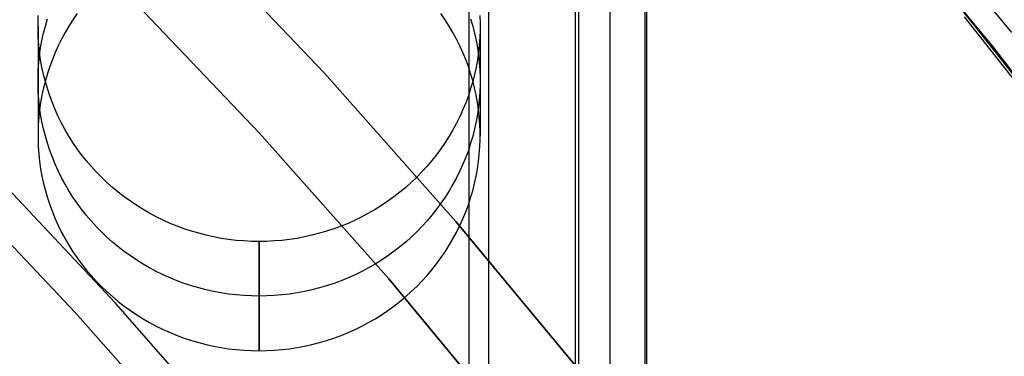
# Model space of a CAD drawing. Header units: millimetres. Extents: x 6038 to 7358, y -8545 to -7225.
# Tile 249 of 256: x 6743 to 6754, y -7844 to -7840. Entities that reach past the tile are written whole.
import ezdxf

# ---------------------------------------------------------------- set-up
doc = ezdxf.new("R2010")
doc.units = ezdxf.units.MM
doc.layers.add('color', color=7, linetype='Continuous')

msp = doc.modelspace()

# ---------------------------------------------------------------- linework, layer by layer
at = {"color": 7, "true_color": 0xffffff}
for p, q in [((6747.854, -7854.667, 80.275), (6747.854, -7224.667, 80.275)), ((6747.854, -7854.667, 80.275), (6747.854, -7224.667, 80.275)), ((6748.079, -7854.667, 80.3), (6748.079, -7224.667, 80.3)), ((6749.053, -7224.667, 79.525), (6749.053, -7854.667, 79.525)), ((6749.053, -7224.667, 79.525), (6749.053, -7854.667, 79.525)), ((6749.091, -7224.667, 74.916), (6749.091, -7854.667, 74.916)), ((6749.091, -7224.667, 74.916), (6749.091, -7854.667, 74.916)), ((6749.447, -7224.667, 77.82), (6749.447, -7854.667, 77.82)), ((6749.84, -7224.667, 76.115), (6749.84, -7854.667, 76.115)), ((6749.84, -7224.667, 76.115), (6749.84, -7854.667, 76.115)), ((6749.866, -7854.667, 75.89), (6749.866, -7224.667, 75.89)), ((6753.992, -7840.267, 89.031), (6752.426, -7838.372, 89.031)), ((6753.992, -7840.267, 89.031), (6752.426, -7838.372, 89.031)), ((6752.222, -7838.547, 46.475), (6753.781, -7840.435, 46.475)), ((6752.222, -7838.547, 89.35), (6753.781, -7840.435, 89.35)), ((6752.222, -7838.547, 46.475), (6753.781, -7840.435, 46.475)), ((6752.222, -7838.547, 89.35), (6753.781, -7840.435, 89.35)), ((6754.178, -7840.936, 67.912), (6752.655, -7839.057, 67.912)), ((6744.673, -7839.103, 259.6), (6746.218, -7840.73, 259.6)), ((6746.218, -7840.73, 231.716), (6744.673, -7839.103, 231.716)), ((6746.218, -7840.73, 245.658), (6744.673, -7839.103, 245.658)), ((6746.218, -7840.73, 231.716), (6744.673, -7839.103, 231.716)), ((6744.673, -7839.103, 259.6), (6746.218, -7840.73, 259.6)), ((6754.464, -7841.305, 52.118), (6752.992, -7839.462, 51.693)), ((6754.464, -7841.305, 52.118), (6752.992, -7839.462, 51.693)), ((6753.059, -7839.544, 59.434), (6754.594, -7841.474, 59.879)), ((6753.059, -7839.544, 59.434), (6754.594, -7841.474, 59.879)), ((6745.481, -7841.406, 231.716), (6743.96, -7839.804, 231.716)), ((6743.96, -7839.804, 259.6), (6745.481, -7841.406, 259.6)), ((6745.481, -7841.406, 231.716), (6743.96, -7839.804, 231.716)), ((6745.481, -7841.406, 245.658), (6743.96, -7839.804, 245.658)), ((6743.96, -7839.804, 259.6), (6745.481, -7841.406, 259.6)), ((6754.08, -7840.812, 75.003), (6753.304, -7839.843, 74.824)), ((6754.08, -7840.812, 75.003), (6753.304, -7839.843, 74.824)), ((6754.841, -7841.802, 88.1), (6753.345, -7839.897, 88.1)), ((6754.841, -7841.802, 88.1), (6753.345, -7839.897, 88.1)), ((6742.979, -7840.158, 58.563), (6742.982, -7840.074, 58.543)), ((6742.979, -7840.158, 58.563), (6742.982, -7840.074, 58.543)), ((6743.422, -7840.053, 52.894), (6743.374, -7840.123, 52.91)), ((6743.422, -7840.053, 52.894), (6743.374, -7840.123, 52.91)), ((6747.584, -7840.123, 52.91), (6747.536, -7840.053, 52.894)), ((6747.584, -7840.123, 52.91), (6747.536, -7840.053, 52.894)), ((6747.976, -7840.074, 58.543), (6747.979, -7840.158, 58.563)), ((6747.976, -7840.074, 58.543), (6747.979, -7840.158, 58.563)), ((6742.979, -7840.242, 58.582), (6742.979, -7840.158, 58.563)), ((6742.979, -7840.242, 58.582), (6742.979, -7840.158, 58.563)), ((6743.062, -7840.195, 55.749), (6743.086, -7840.114, 55.73)), ((6743.374, -7840.123, 52.91), (6743.328, -7840.195, 52.926)), ((6743.374, -7840.123, 52.91), (6743.328, -7840.195, 52.926)), ((6747.63, -7840.195, 52.926), (6747.584, -7840.123, 52.91)), ((6747.63, -7840.195, 52.926), (6747.584, -7840.123, 52.91)), ((6747.872, -7840.114, 55.73), (6747.896, -7840.195, 55.749)), ((6747.979, -7840.158, 58.563), (6747.979, -7840.242, 58.582)), ((6747.979, -7840.158, 58.563), (6747.979, -7840.242, 58.582)), ((6753.455, -7840.091, 82.581), (6754.97, -7842.023, 82.931)), ((6753.455, -7840.091, 82.581), (6754.97, -7842.023, 82.931)), ((6742.979, -7840.2, 58.572), (6742.979, -7841.437, 53.213)), ((6742.982, -7840.326, 58.601), (6742.979, -7840.242, 58.582)), ((6742.982, -7840.326, 58.601), (6742.979, -7840.242, 58.582)), ((6743.024, -7840.359, 55.787), (6743.042, -7840.276, 55.768)), ((6743.042, -7840.276, 55.768), (6743.062, -7840.195, 55.749)), ((6743.286, -7840.268, 52.943), (6743.246, -7840.342, 52.96)), ((6743.286, -7840.268, 52.943), (6743.246, -7840.342, 52.96)), ((6743.328, -7840.195, 52.926), (6743.286, -7840.268, 52.943)), ((6743.328, -7840.195, 52.926), (6743.286, -7840.268, 52.943)), ((6747.672, -7840.268, 52.943), (6747.63, -7840.195, 52.926)), ((6747.672, -7840.268, 52.943), (6747.63, -7840.195, 52.926)), ((6747.712, -7840.342, 52.96), (6747.672, -7840.268, 52.943)), ((6747.712, -7840.342, 52.96), (6747.672, -7840.268, 52.943)), ((6747.896, -7840.195, 55.749), (6747.916, -7840.276, 55.768)), ((6747.916, -7840.276, 55.768), (6747.934, -7840.359, 55.787)), ((6747.979, -7840.242, 58.582), (6747.976, -7840.326, 58.601)), ((6747.979, -7840.242, 58.582), (6747.976, -7840.326, 58.601)), ((6747.979, -7840.2, 58.572), (6747.979, -7841.437, 53.213)), ((6742.988, -7840.41, 58.621), (6742.982, -7840.326, 58.601)), ((6742.988, -7840.41, 58.621), (6742.982, -7840.326, 58.601)), ((6742.997, -7840.493, 58.64), (6742.988, -7840.41, 58.621)), ((6742.997, -7840.493, 58.64), (6742.988, -7840.41, 58.621)), ((6743.009, -7840.442, 55.806), (6743.024, -7840.359, 55.787)), ((6743.246, -7840.342, 52.96), (6743.208, -7840.418, 52.978)), ((6743.246, -7840.342, 52.96), (6743.208, -7840.418, 52.978)), ((6747.75, -7840.418, 52.978), (6747.712, -7840.342, 52.96)), ((6747.75, -7840.418, 52.978), (6747.712, -7840.342, 52.96)), ((6747.934, -7840.359, 55.787), (6747.949, -7840.442, 55.806)), ((6747.97, -7840.41, 58.621), (6747.961, -7840.493, 58.64)), ((6747.97, -7840.41, 58.621), (6747.961, -7840.493, 58.64)), ((6747.976, -7840.326, 58.601), (6747.97, -7840.41, 58.621)), ((6747.976, -7840.326, 58.601), (6747.97, -7840.41, 58.621)), ((6742.988, -7840.608, 55.844), (6742.997, -7840.525, 55.825)), ((6742.997, -7840.525, 55.825), (6743.009, -7840.442, 55.806)), ((6743.009, -7840.577, 58.659), (6742.997, -7840.493, 58.64)), ((6743.009, -7840.577, 58.659), (6742.997, -7840.493, 58.64)), ((6743.173, -7840.495, 52.996), (6743.141, -7840.573, 53.014)), ((6743.173, -7840.495, 52.996), (6743.141, -7840.573, 53.014)), ((6743.208, -7840.418, 52.978), (6743.173, -7840.495, 52.996)), ((6743.208, -7840.418, 52.978), (6743.173, -7840.495, 52.996)), ((6747.785, -7840.495, 52.996), (6747.75, -7840.418, 52.978)), ((6747.785, -7840.495, 52.996), (6747.75, -7840.418, 52.978)), ((6747.817, -7840.573, 53.014), (6747.785, -7840.495, 52.996)), ((6747.817, -7840.573, 53.014), (6747.785, -7840.495, 52.996)), ((6747.949, -7840.442, 55.806), (6747.961, -7840.525, 55.825)), ((6747.961, -7840.493, 58.64), (6747.949, -7840.577, 58.659)), ((6747.961, -7840.493, 58.64), (6747.949, -7840.577, 58.659)), ((6747.961, -7840.525, 55.825), (6747.97, -7840.608, 55.844)), ((6753.781, -7840.435, 46.475), (6755.275, -7842.375, 46.475)), ((6753.781, -7840.435, 89.35), (6755.275, -7842.375, 89.35)), ((6753.781, -7840.435, 46.475), (6755.275, -7842.375, 46.475)), ((6753.781, -7840.435, 89.35), (6755.275, -7842.375, 89.35)), ((6742.982, -7840.692, 55.864), (6742.988, -7840.608, 55.844)), ((6743.024, -7840.66, 58.678), (6743.009, -7840.577, 58.659)), ((6743.024, -7840.66, 58.678), (6743.009, -7840.577, 58.659)), ((6743.141, -7840.573, 53.014), (6743.112, -7840.652, 53.032)), ((6743.141, -7840.573, 53.014), (6743.112, -7840.652, 53.032)), ((6747.846, -7840.652, 53.032), (6747.817, -7840.573, 53.014)), ((6747.846, -7840.652, 53.032), (6747.817, -7840.573, 53.014)), ((6747.949, -7840.577, 58.659), (6747.934, -7840.66, 58.678)), ((6747.949, -7840.577, 58.659), (6747.934, -7840.66, 58.678)), ((6747.97, -7840.608, 55.844), (6747.976, -7840.692, 55.864)), ((6742.979, -7840.776, 55.883), (6742.982, -7840.692, 55.864)), ((6743.042, -7840.742, 58.697), (6743.024, -7840.66, 58.678)), ((6743.042, -7840.742, 58.697), (6743.024, -7840.66, 58.678)), ((6743.062, -7840.824, 58.716), (6743.042, -7840.742, 58.697)), ((6743.062, -7840.824, 58.716), (6743.042, -7840.742, 58.697)), ((6743.086, -7840.732, 53.051), (6743.062, -7840.813, 53.069)), ((6743.086, -7840.732, 53.051), (6743.062, -7840.813, 53.069)), ((6743.112, -7840.652, 53.032), (6743.086, -7840.732, 53.051)), ((6743.112, -7840.652, 53.032), (6743.086, -7840.732, 53.051)), ((6746.218, -7840.73, 259.6), (6747.706, -7842.41, 259.6)), ((6747.706, -7842.41, 231.716), (6746.218, -7840.73, 231.716)), ((6747.706, -7842.41, 245.658), (6746.218, -7840.73, 245.658)), ((6747.706, -7842.41, 231.716), (6746.218, -7840.73, 231.716)), ((6746.218, -7840.73, 259.6), (6747.706, -7842.41, 259.6)), ((6747.872, -7840.732, 53.051), (6747.846, -7840.652, 53.032)), ((6747.872, -7840.732, 53.051), (6747.846, -7840.652, 53.032)), ((6747.896, -7840.813, 53.069), (6747.872, -7840.732, 53.051)), ((6747.896, -7840.813, 53.069), (6747.872, -7840.732, 53.051)), ((6747.916, -7840.742, 58.697), (6747.896, -7840.824, 58.716)), ((6747.916, -7840.742, 58.697), (6747.896, -7840.824, 58.716)), ((6747.934, -7840.66, 58.678), (6747.916, -7840.742, 58.697)), ((6747.934, -7840.66, 58.678), (6747.916, -7840.742, 58.697)), ((6747.976, -7840.692, 55.864), (6747.979, -7840.776, 55.883)), ((6742.979, -7840.861, 55.902), (6742.979, -7840.776, 55.883)), ((6743.062, -7840.813, 53.069), (6743.042, -7840.895, 53.088)), ((6743.062, -7840.813, 53.069), (6743.042, -7840.895, 53.088)), ((6743.086, -7840.904, 58.735), (6743.062, -7840.824, 58.716)), ((6743.086, -7840.904, 58.735), (6743.062, -7840.824, 58.716)), ((6747.896, -7840.824, 58.716), (6747.872, -7840.904, 58.735)), ((6747.896, -7840.824, 58.716), (6747.872, -7840.904, 58.735)), ((6747.916, -7840.895, 53.088), (6747.896, -7840.813, 53.069)), ((6747.916, -7840.895, 53.088), (6747.896, -7840.813, 53.069)), ((6747.979, -7840.776, 55.883), (6747.979, -7840.861, 55.902)), ((6742.982, -7840.945, 55.922), (6742.979, -7840.861, 55.902)), ((6742.988, -7841.028, 55.941), (6742.982, -7840.945, 55.922)), ((6743.042, -7840.895, 53.088), (6743.024, -7840.977, 53.107)), ((6743.042, -7840.895, 53.088), (6743.024, -7840.977, 53.107)), ((6743.112, -7840.985, 58.753), (6743.086, -7840.904, 58.735)), ((6743.112, -7840.985, 58.753), (6743.086, -7840.904, 58.735)), ((6747.872, -7840.904, 58.735), (6747.846, -7840.985, 58.753)), ((6747.872, -7840.904, 58.735), (6747.846, -7840.985, 58.753)), ((6747.934, -7840.977, 53.107), (6747.916, -7840.895, 53.088)), ((6747.934, -7840.977, 53.107), (6747.916, -7840.895, 53.088)), ((6747.976, -7840.945, 55.922), (6747.97, -7841.028, 55.941)), ((6747.979, -7840.861, 55.902), (6747.976, -7840.945, 55.922)), ((6742.997, -7841.112, 55.96), (6742.988, -7841.028, 55.941)), ((6743.009, -7841.06, 53.126), (6742.997, -7841.143, 53.145)), ((6743.009, -7841.06, 53.126), (6742.997, -7841.143, 53.145)), ((6743.024, -7840.977, 53.107), (6743.009, -7841.06, 53.126)), ((6743.024, -7840.977, 53.107), (6743.009, -7841.06, 53.126)), ((6743.141, -7841.064, 58.772), (6743.112, -7840.985, 58.753)), ((6743.141, -7841.064, 58.772), (6743.112, -7840.985, 58.753)), ((6743.173, -7841.142, 58.79), (6743.141, -7841.064, 58.772)), ((6743.173, -7841.142, 58.79), (6743.141, -7841.064, 58.772)), ((6747.817, -7841.064, 58.772), (6747.785, -7841.142, 58.79)), ((6747.817, -7841.064, 58.772), (6747.785, -7841.142, 58.79)), ((6747.846, -7840.985, 58.753), (6747.817, -7841.064, 58.772)), ((6747.846, -7840.985, 58.753), (6747.817, -7841.064, 58.772)), ((6747.949, -7841.06, 53.126), (6747.934, -7840.977, 53.107)), ((6747.949, -7841.06, 53.126), (6747.934, -7840.977, 53.107)), ((6747.961, -7841.143, 53.145), (6747.949, -7841.06, 53.126)), ((6747.961, -7841.143, 53.145), (6747.949, -7841.06, 53.126)), ((6747.97, -7841.028, 55.941), (6747.961, -7841.112, 55.96)), ((6742.997, -7841.143, 53.145), (6742.988, -7841.227, 53.165)), ((6742.997, -7841.143, 53.145), (6742.988, -7841.227, 53.165)), ((6743.009, -7841.195, 55.98), (6742.997, -7841.112, 55.96)), ((6743.208, -7841.219, 58.807), (6743.173, -7841.142, 58.79)), ((6743.208, -7841.219, 58.807), (6743.173, -7841.142, 58.79)), ((6747.785, -7841.142, 58.79), (6747.75, -7841.219, 58.807)), ((6747.785, -7841.142, 58.79), (6747.75, -7841.219, 58.807)), ((6747.961, -7841.112, 55.96), (6747.949, -7841.195, 55.98)), ((6747.97, -7841.227, 53.165), (6747.961, -7841.143, 53.145)), ((6747.97, -7841.227, 53.165), (6747.961, -7841.143, 53.145)), ((6742.988, -7841.227, 53.165), (6742.982, -7841.311, 53.184)), ((6742.988, -7841.227, 53.165), (6742.982, -7841.311, 53.184)), ((6743.024, -7841.278, 55.999), (6743.009, -7841.195, 55.98)), ((6743.042, -7841.361, 56.018), (6743.024, -7841.278, 55.999)), ((6743.246, -7841.294, 58.825), (6743.208, -7841.219, 58.807)), ((6743.246, -7841.294, 58.825), (6743.208, -7841.219, 58.807)), ((6743.286, -7841.369, 58.842), (6743.246, -7841.294, 58.825)), ((6743.286, -7841.369, 58.842), (6743.246, -7841.294, 58.825)), ((6747.712, -7841.294, 58.825), (6747.672, -7841.369, 58.842)), ((6747.712, -7841.294, 58.825), (6747.672, -7841.369, 58.842)), ((6747.75, -7841.219, 58.807), (6747.712, -7841.294, 58.825)), ((6747.75, -7841.219, 58.807), (6747.712, -7841.294, 58.825)), ((6747.934, -7841.278, 55.999), (6747.916, -7841.361, 56.018)), ((6747.949, -7841.195, 55.98), (6747.934, -7841.278, 55.999)), ((6747.976, -7841.311, 53.184), (6747.97, -7841.227, 53.165)), ((6747.976, -7841.311, 53.184), (6747.97, -7841.227, 53.165)), ((6742.982, -7841.311, 53.184), (6742.979, -7841.395, 53.203)), ((6742.982, -7841.311, 53.184), (6742.979, -7841.395, 53.203)), ((6742.979, -7841.395, 53.203), (6742.979, -7841.479, 53.223)), ((6742.979, -7841.395, 53.203), (6742.979, -7841.479, 53.223)), ((6743.062, -7841.442, 56.037), (6743.042, -7841.361, 56.018)), ((6743.328, -7841.442, 58.859), (6743.286, -7841.369, 58.842)), ((6743.328, -7841.442, 58.859), (6743.286, -7841.369, 58.842)), ((6746.946, -7843.06, 231.716), (6745.481, -7841.406, 231.716)), ((6745.481, -7841.406, 259.6), (6746.946, -7843.06, 259.6)), ((6746.946, -7843.06, 231.716), (6745.481, -7841.406, 231.716)), ((6746.946, -7843.06, 245.658), (6745.481, -7841.406, 245.658)), ((6745.481, -7841.406, 259.6), (6746.946, -7843.06, 259.6)), ((6747.672, -7841.369, 58.842), (6747.63, -7841.442, 58.859)), ((6747.672, -7841.369, 58.842), (6747.63, -7841.442, 58.859)), ((6747.916, -7841.361, 56.018), (6747.896, -7841.442, 56.037)), ((6747.979, -7841.395, 53.203), (6747.976, -7841.311, 53.184)), ((6747.979, -7841.395, 53.203), (6747.976, -7841.311, 53.184)), ((6747.979, -7841.479, 53.223), (6747.979, -7841.395, 53.203)), ((6747.979, -7841.479, 53.223), (6747.979, -7841.395, 53.203)), ((6742.979, -7841.479, 53.223), (6742.982, -7841.563, 53.242)), ((6742.979, -7841.479, 53.223), (6742.982, -7841.563, 53.242)), ((6743.086, -7841.523, 56.055), (6743.062, -7841.442, 56.037)), ((6743.112, -7841.603, 56.074), (6743.086, -7841.523, 56.055)), ((6743.374, -7841.514, 58.876), (6743.328, -7841.442, 58.859)), ((6743.374, -7841.514, 58.876), (6743.328, -7841.442, 58.859)), ((6743.422, -7841.584, 58.892), (6743.374, -7841.514, 58.876)), ((6743.422, -7841.584, 58.892), (6743.374, -7841.514, 58.876)), ((6747.584, -7841.514, 58.876), (6747.536, -7841.584, 58.892)), ((6747.584, -7841.514, 58.876), (6747.536, -7841.584, 58.892)), ((6747.63, -7841.442, 58.859), (6747.584, -7841.514, 58.876)), ((6747.63, -7841.442, 58.859), (6747.584, -7841.514, 58.876)), ((6747.872, -7841.523, 56.055), (6747.846, -7841.603, 56.074)), ((6747.896, -7841.442, 56.037), (6747.872, -7841.523, 56.055)), ((6747.976, -7841.563, 53.242), (6747.979, -7841.479, 53.223)), ((6747.976, -7841.563, 53.242), (6747.979, -7841.479, 53.223)), ((6742.982, -7841.563, 53.242), (6742.988, -7841.647, 53.262)), ((6742.982, -7841.563, 53.242), (6742.988, -7841.647, 53.262)), ((6743.141, -7841.682, 56.092), (6743.112, -7841.603, 56.074)), ((6743.472, -7841.652, 58.907), (6743.422, -7841.584, 58.892)), ((6743.472, -7841.652, 58.907), (6743.422, -7841.584, 58.892)), ((6747.536, -7841.584, 58.892), (6747.486, -7841.652, 58.907)), ((6747.536, -7841.584, 58.892), (6747.486, -7841.652, 58.907)), ((6747.846, -7841.603, 56.074), (6747.817, -7841.682, 56.092)), ((6747.97, -7841.647, 53.262), (6747.976, -7841.563, 53.242)), ((6747.97, -7841.647, 53.262), (6747.976, -7841.563, 53.242)), ((6742.988, -7841.647, 53.262), (6742.997, -7841.731, 53.281)), ((6742.988, -7841.647, 53.262), (6742.997, -7841.731, 53.281)), ((6742.997, -7841.731, 53.281), (6743.009, -7841.814, 53.3)), ((6742.997, -7841.731, 53.281), (6743.009, -7841.814, 53.3)), ((6743.173, -7841.76, 56.11), (6743.141, -7841.682, 56.092)), ((6743.524, -7841.719, 58.923), (6743.472, -7841.652, 58.907)), ((6743.524, -7841.719, 58.923), (6743.472, -7841.652, 58.907)), ((6743.579, -7841.783, 58.938), (6743.524, -7841.719, 58.923)), ((6743.579, -7841.783, 58.938), (6743.524, -7841.719, 58.923)), ((6747.434, -7841.719, 58.923), (6747.379, -7841.783, 58.938)), ((6747.434, -7841.719, 58.923), (6747.379, -7841.783, 58.938)), ((6747.486, -7841.652, 58.907), (6747.434, -7841.719, 58.923)), ((6747.486, -7841.652, 58.907), (6747.434, -7841.719, 58.923)), ((6747.817, -7841.682, 56.092), (6747.785, -7841.76, 56.11)), ((6747.949, -7841.814, 53.3), (6747.961, -7841.731, 53.281)), ((6747.949, -7841.814, 53.3), (6747.961, -7841.731, 53.281)), ((6747.961, -7841.731, 53.281), (6747.97, -7841.647, 53.262)), ((6747.961, -7841.731, 53.281), (6747.97, -7841.647, 53.262)), ((6743.009, -7841.814, 53.3), (6743.024, -7841.897, 53.319)), ((6743.009, -7841.814, 53.3), (6743.024, -7841.897, 53.319)), ((6743.208, -7841.837, 56.128), (6743.173, -7841.76, 56.11)), ((6743.246, -7841.913, 56.145), (6743.208, -7841.837, 56.128)), ((6743.637, -7841.846, 58.952), (6743.579, -7841.783, 58.938)), ((6743.637, -7841.846, 58.952), (6743.579, -7841.783, 58.938)), ((6743.696, -7841.907, 58.966), (6743.637, -7841.846, 58.952)), ((6743.696, -7841.907, 58.966), (6743.637, -7841.846, 58.952)), ((6747.321, -7841.846, 58.952), (6747.262, -7841.907, 58.966)), ((6747.321, -7841.846, 58.952), (6747.262, -7841.907, 58.966)), ((6747.379, -7841.783, 58.938), (6747.321, -7841.846, 58.952)), ((6747.379, -7841.783, 58.938), (6747.321, -7841.846, 58.952)), ((6747.75, -7841.837, 56.128), (6747.712, -7841.913, 56.145)), ((6747.785, -7841.76, 56.11), (6747.75, -7841.837, 56.128)), ((6747.934, -7841.897, 53.319), (6747.949, -7841.814, 53.3)), ((6747.934, -7841.897, 53.319), (6747.949, -7841.814, 53.3)), ((6743.024, -7841.897, 53.319), (6743.042, -7841.979, 53.338)), ((6743.024, -7841.897, 53.319), (6743.042, -7841.979, 53.338)), ((6743.286, -7841.988, 56.163), (6743.246, -7841.913, 56.145)), ((6743.758, -7841.966, 58.98), (6743.696, -7841.907, 58.966)), ((6743.758, -7841.966, 58.98), (6743.696, -7841.907, 58.966)), ((6743.821, -7842.023, 58.993), (6743.758, -7841.966, 58.98)), ((6743.821, -7842.023, 58.993), (6743.758, -7841.966, 58.98)), ((6747.2, -7841.966, 58.98), (6747.137, -7842.023, 58.993)), ((6747.2, -7841.966, 58.98), (6747.137, -7842.023, 58.993)), ((6747.262, -7841.907, 58.966), (6747.2, -7841.966, 58.98)), ((6747.262, -7841.907, 58.966), (6747.2, -7841.966, 58.98)), ((6747.712, -7841.913, 56.145), (6747.672, -7841.988, 56.163)), ((6747.916, -7841.979, 53.338), (6747.934, -7841.897, 53.319)), ((6747.916, -7841.979, 53.338), (6747.934, -7841.897, 53.319)), ((6743.042, -7841.979, 53.338), (6743.062, -7842.061, 53.357)), ((6743.042, -7841.979, 53.338), (6743.062, -7842.061, 53.357)), ((6743.062, -7842.061, 53.357), (6743.086, -7842.142, 53.376)), ((6743.062, -7842.061, 53.357), (6743.086, -7842.142, 53.376)), ((6743.328, -7842.061, 56.179), (6743.286, -7841.988, 56.163)), ((6743.374, -7842.132, 56.196), (6743.328, -7842.061, 56.179)), ((6743.887, -7842.078, 59.006), (6743.821, -7842.023, 58.993)), ((6743.887, -7842.078, 59.006), (6743.821, -7842.023, 58.993)), ((6743.954, -7842.13, 59.018), (6743.887, -7842.078, 59.006)), ((6743.954, -7842.13, 59.018), (6743.887, -7842.078, 59.006)), ((6747.071, -7842.078, 59.006), (6747.004, -7842.13, 59.018)), ((6747.071, -7842.078, 59.006), (6747.004, -7842.13, 59.018)), ((6747.137, -7842.023, 58.993), (6747.071, -7842.078, 59.006)), ((6747.137, -7842.023, 58.993), (6747.071, -7842.078, 59.006)), ((6747.63, -7842.061, 56.179), (6747.584, -7842.132, 56.196)), ((6747.672, -7841.988, 56.163), (6747.63, -7842.061, 56.179)), ((6747.872, -7842.142, 53.376), (6747.896, -7842.061, 53.357)), ((6747.872, -7842.142, 53.376), (6747.896, -7842.061, 53.357)), ((6747.896, -7842.061, 53.357), (6747.916, -7841.979, 53.338)), ((6747.896, -7842.061, 53.357), (6747.916, -7841.979, 53.338)), ((6743.086, -7842.142, 53.376), (6743.112, -7842.222, 53.394)), ((6743.086, -7842.142, 53.376), (6743.112, -7842.222, 53.394)), ((6743.422, -7842.202, 56.212), (6743.374, -7842.132, 56.196)), ((6744.024, -7842.18, 59.029), (6743.954, -7842.13, 59.018)), ((6744.024, -7842.18, 59.029), (6743.954, -7842.13, 59.018)), ((6744.095, -7842.228, 59.04), (6744.024, -7842.18, 59.029)), ((6744.095, -7842.228, 59.04), (6744.024, -7842.18, 59.029)), ((6746.934, -7842.18, 59.029), (6746.863, -7842.228, 59.04)), ((6746.934, -7842.18, 59.029), (6746.863, -7842.228, 59.04)), ((6747.004, -7842.13, 59.018), (6746.934, -7842.18, 59.029)), ((6747.004, -7842.13, 59.018), (6746.934, -7842.18, 59.029)), ((6747.584, -7842.132, 56.196), (6747.536, -7842.202, 56.212)), ((6747.846, -7842.222, 53.394), (6747.872, -7842.142, 53.376)), ((6747.846, -7842.222, 53.394), (6747.872, -7842.142, 53.376)), ((6743.112, -7842.222, 53.394), (6743.141, -7842.301, 53.413)), ((6743.112, -7842.222, 53.394), (6743.141, -7842.301, 53.413)), ((6743.141, -7842.301, 53.413), (6743.173, -7842.379, 53.431)), ((6743.141, -7842.301, 53.413), (6743.173, -7842.379, 53.431)), ((6743.472, -7842.271, 56.228), (6743.422, -7842.202, 56.212)), ((6743.524, -7842.337, 56.243), (6743.472, -7842.271, 56.228)), ((6744.167, -7842.274, 59.051), (6744.095, -7842.228, 59.04)), ((6744.167, -7842.274, 59.051), (6744.095, -7842.228, 59.04)), ((6744.241, -7842.316, 59.061), (6744.167, -7842.274, 59.051)), ((6744.241, -7842.316, 59.061), (6744.167, -7842.274, 59.051)), ((6746.791, -7842.274, 59.051), (6746.716, -7842.316, 59.061)), ((6746.791, -7842.274, 59.051), (6746.716, -7842.316, 59.061)), ((6746.863, -7842.228, 59.04), (6746.791, -7842.274, 59.051)), ((6746.863, -7842.228, 59.04), (6746.791, -7842.274, 59.051)), ((6747.486, -7842.271, 56.228), (6747.434, -7842.337, 56.243)), ((6747.536, -7842.202, 56.212), (6747.486, -7842.271, 56.228)), ((6747.785, -7842.379, 53.431), (6747.817, -7842.301, 53.413)), ((6747.785, -7842.379, 53.431), (6747.817, -7842.301, 53.413)), ((6747.817, -7842.301, 53.413), (6747.846, -7842.222, 53.394)), ((6747.817, -7842.301, 53.413), (6747.846, -7842.222, 53.394)), ((6743.173, -7842.379, 53.431), (6743.208, -7842.456, 53.448)), ((6743.173, -7842.379, 53.431), (6743.208, -7842.456, 53.448)), ((6743.579, -7842.402, 56.258), (6743.524, -7842.337, 56.243)), ((6743.637, -7842.465, 56.273), (6743.579, -7842.402, 56.258)), ((6744.317, -7842.357, 59.07), (6744.241, -7842.316, 59.061)), ((6744.317, -7842.357, 59.07), (6744.241, -7842.316, 59.061)), ((6744.394, -7842.395, 59.079), (6744.317, -7842.357, 59.07)), ((6744.394, -7842.395, 59.079), (6744.317, -7842.357, 59.07)), ((6744.473, -7842.43, 59.087), (6744.394, -7842.395, 59.079)), ((6744.473, -7842.43, 59.087), (6744.394, -7842.395, 59.079)), ((6746.564, -7842.395, 59.079), (6746.485, -7842.43, 59.087)), ((6746.564, -7842.395, 59.079), (6746.485, -7842.43, 59.087)), ((6746.641, -7842.357, 59.07), (6746.564, -7842.395, 59.079)), ((6746.641, -7842.357, 59.07), (6746.564, -7842.395, 59.079)), ((6746.716, -7842.316, 59.061), (6746.641, -7842.357, 59.07)), ((6746.716, -7842.316, 59.061), (6746.641, -7842.357, 59.07)), ((6747.379, -7842.402, 56.258), (6747.321, -7842.465, 56.273)), ((6747.434, -7842.337, 56.243), (6747.379, -7842.402, 56.258)), ((6747.706, -7842.41, 259.6), (6749.135, -7844.14, 259.6)), ((6749.135, -7844.14, 231.716), (6747.706, -7842.41, 231.716)), ((6749.135, -7844.14, 245.658), (6747.706, -7842.41, 245.658)), ((6749.135, -7844.14, 231.716), (6747.706, -7842.41, 231.716)), ((6747.706, -7842.41, 259.6), (6749.135, -7844.14, 259.6)), ((6747.75, -7842.456, 53.448), (6747.785, -7842.379, 53.431)), ((6747.75, -7842.456, 53.448), (6747.785, -7842.379, 53.431)), ((6743.208, -7842.456, 53.448), (6743.246, -7842.532, 53.466)), ((6743.208, -7842.456, 53.448), (6743.246, -7842.532, 53.466)), ((6743.696, -7842.526, 56.287), (6743.637, -7842.465, 56.273)), ((6743.758, -7842.585, 56.301), (6743.696, -7842.526, 56.287)), ((6744.552, -7842.462, 59.095), (6744.473, -7842.43, 59.087)), ((6744.552, -7842.462, 59.095), (6744.473, -7842.43, 59.087)), ((6744.633, -7842.492, 59.101), (6744.552, -7842.462, 59.095)), ((6744.633, -7842.492, 59.101), (6744.552, -7842.462, 59.095)), ((6744.715, -7842.519, 59.108), (6744.633, -7842.492, 59.101)), ((6744.715, -7842.519, 59.108), (6744.633, -7842.492, 59.101)), ((6744.797, -7842.543, 59.113), (6744.715, -7842.519, 59.108)), ((6744.797, -7842.543, 59.113), (6744.715, -7842.519, 59.108)), ((6746.243, -7842.519, 59.108), (6746.161, -7842.543, 59.113)), ((6746.243, -7842.519, 59.108), (6746.161, -7842.543, 59.113)), ((6746.325, -7842.492, 59.101), (6746.243, -7842.519, 59.108)), ((6746.325, -7842.492, 59.101), (6746.243, -7842.519, 59.108)), ((6746.406, -7842.462, 59.095), (6746.325, -7842.492, 59.101)), ((6746.406, -7842.462, 59.095), (6746.325, -7842.492, 59.101)), ((6746.485, -7842.43, 59.087), (6746.406, -7842.462, 59.095)), ((6746.485, -7842.43, 59.087), (6746.406, -7842.462, 59.095)), ((6747.262, -7842.526, 56.287), (6747.2, -7842.585, 56.301)), ((6747.321, -7842.465, 56.273), (6747.262, -7842.526, 56.287)), ((6747.712, -7842.532, 53.466), (6747.75, -7842.456, 53.448)), ((6747.712, -7842.532, 53.466), (6747.75, -7842.456, 53.448)), ((6743.246, -7842.532, 53.466), (6743.286, -7842.606, 53.483)), ((6743.246, -7842.532, 53.466), (6743.286, -7842.606, 53.483)), ((6743.286, -7842.606, 53.483), (6743.328, -7842.679, 53.5)), ((6743.286, -7842.606, 53.483), (6743.328, -7842.679, 53.5)), ((6743.821, -7842.642, 56.314), (6743.758, -7842.585, 56.301)), ((6743.887, -7842.696, 56.326), (6743.821, -7842.642, 56.314)), ((6744.881, -7842.565, 59.118), (6744.797, -7842.543, 59.113)), ((6744.881, -7842.565, 59.118), (6744.797, -7842.543, 59.113)), ((6744.965, -7842.584, 59.123), (6744.881, -7842.565, 59.118)), ((6744.965, -7842.584, 59.123), (6744.881, -7842.565, 59.118)), ((6745.05, -7842.6, 59.126), (6744.965, -7842.584, 59.123)), ((6745.05, -7842.6, 59.126), (6744.965, -7842.584, 59.123)), ((6745.135, -7842.613, 59.129), (6745.05, -7842.6, 59.126)), ((6745.135, -7842.613, 59.129), (6745.05, -7842.6, 59.126)), ((6745.221, -7842.623, 59.132), (6745.135, -7842.613, 59.129)), ((6745.221, -7842.623, 59.132), (6745.135, -7842.613, 59.129)), ((6745.306, -7842.63, 59.133), (6745.221, -7842.623, 59.132)), ((6745.306, -7842.63, 59.133), (6745.221, -7842.623, 59.132)), ((6745.393, -7842.634, 59.134), (6745.306, -7842.63, 59.133)), ((6745.393, -7842.634, 59.134), (6745.306, -7842.63, 59.133)), ((6745.479, -7842.636, 59.135), (6745.393, -7842.634, 59.134)), ((6745.479, -7842.636, 59.135), (6745.393, -7842.634, 59.134)), ((6745.565, -7842.634, 59.134), (6745.479, -7842.636, 59.135)), ((6745.565, -7842.634, 59.134), (6745.479, -7842.636, 59.135)), ((6745.479, -7843.873, 53.776), (6745.479, -7842.636, 59.135)), ((6745.479, -7843.873, 53.776), (6745.479, -7842.636, 59.135)), ((6745.479, -7842.636, 59.135), (6745.479, -7843.873, 53.776)), ((6745.651, -7842.63, 59.133), (6745.565, -7842.634, 59.134)), ((6745.651, -7842.63, 59.133), (6745.565, -7842.634, 59.134)), ((6745.737, -7842.623, 59.132), (6745.651, -7842.63, 59.133)), ((6745.737, -7842.623, 59.132), (6745.651, -7842.63, 59.133)), ((6745.823, -7842.613, 59.129), (6745.737, -7842.623, 59.132)), ((6745.823, -7842.613, 59.129), (6745.737, -7842.623, 59.132)), ((6745.908, -7842.6, 59.126), (6745.823, -7842.613, 59.129)), ((6745.908, -7842.6, 59.126), (6745.823, -7842.613, 59.129)), ((6745.993, -7842.584, 59.123), (6745.908, -7842.6, 59.126)), ((6745.993, -7842.584, 59.123), (6745.908, -7842.6, 59.126)), ((6746.077, -7842.565, 59.118), (6745.993, -7842.584, 59.123)), ((6746.077, -7842.565, 59.118), (6745.993, -7842.584, 59.123)), ((6746.161, -7842.543, 59.113), (6746.077, -7842.565, 59.118)), ((6746.161, -7842.543, 59.113), (6746.077, -7842.565, 59.118)), ((6747.137, -7842.642, 56.314), (6747.071, -7842.696, 56.326)), ((6747.2, -7842.585, 56.301), (6747.137, -7842.642, 56.314)), ((6747.63, -7842.679, 53.5), (6747.672, -7842.606, 53.483)), ((6747.63, -7842.679, 53.5), (6747.672, -7842.606, 53.483)), ((6747.672, -7842.606, 53.483), (6747.712, -7842.532, 53.466)), ((6747.672, -7842.606, 53.483), (6747.712, -7842.532, 53.466)), ((6743.328, -7842.679, 53.5), (6743.374, -7842.751, 53.516)), ((6743.328, -7842.679, 53.5), (6743.374, -7842.751, 53.516)), ((6743.374, -7842.751, 53.516), (6743.422, -7842.821, 53.533)), ((6743.374, -7842.751, 53.516), (6743.422, -7842.821, 53.533)), ((6743.954, -7842.749, 56.338), (6743.887, -7842.696, 56.326)), ((6744.024, -7842.799, 56.35), (6743.954, -7842.749, 56.338)), ((6747.004, -7842.749, 56.338), (6746.934, -7842.799, 56.35)), ((6747.071, -7842.696, 56.326), (6747.004, -7842.749, 56.338)), ((6747.536, -7842.821, 53.533), (6747.584, -7842.751, 53.516)), ((6747.536, -7842.821, 53.533), (6747.584, -7842.751, 53.516)), ((6747.584, -7842.751, 53.516), (6747.63, -7842.679, 53.5)), ((6747.584, -7842.751, 53.516), (6747.63, -7842.679, 53.5)), ((6743.422, -7842.821, 53.533), (6743.472, -7842.889, 53.548)), ((6743.422, -7842.821, 53.533), (6743.472, -7842.889, 53.548)), ((6744.095, -7842.847, 56.361), (6744.024, -7842.799, 56.35)), ((6744.167, -7842.892, 56.371), (6744.095, -7842.847, 56.361)), ((6746.863, -7842.847, 56.361), (6746.791, -7842.892, 56.371)), ((6746.934, -7842.799, 56.35), (6746.863, -7842.847, 56.361)), ((6747.486, -7842.889, 53.548), (6747.536, -7842.821, 53.533)), ((6747.486, -7842.889, 53.548), (6747.536, -7842.821, 53.533)), ((6743.472, -7842.889, 53.548), (6743.524, -7842.956, 53.564)), ((6743.472, -7842.889, 53.548), (6743.524, -7842.956, 53.564)), ((6743.524, -7842.956, 53.564), (6743.579, -7843.021, 53.579)), ((6743.524, -7842.956, 53.564), (6743.579, -7843.021, 53.579)), ((6744.241, -7842.935, 56.381), (6744.167, -7842.892, 56.371)), ((6744.317, -7842.975, 56.391), (6744.241, -7842.935, 56.381)), ((6744.394, -7843.013, 56.399), (6744.317, -7842.975, 56.391)), ((6746.641, -7842.975, 56.391), (6746.564, -7843.013, 56.399)), ((6746.716, -7842.935, 56.381), (6746.641, -7842.975, 56.391)), ((6746.791, -7842.892, 56.371), (6746.716, -7842.935, 56.381)), ((6747.379, -7843.021, 53.579), (6747.434, -7842.956, 53.564)), ((6747.379, -7843.021, 53.579), (6747.434, -7842.956, 53.564)), ((6747.434, -7842.956, 53.564), (6747.486, -7842.889, 53.548)), ((6747.434, -7842.956, 53.564), (6747.486, -7842.889, 53.548)), ((6743.579, -7843.021, 53.579), (6743.637, -7843.084, 53.593)), ((6743.579, -7843.021, 53.579), (6743.637, -7843.084, 53.593)), ((6743.637, -7843.084, 53.593), (6743.696, -7843.145, 53.607)), ((6743.637, -7843.084, 53.593), (6743.696, -7843.145, 53.607)), ((6744.473, -7843.048, 56.407), (6744.394, -7843.013, 56.399)), ((6744.552, -7843.081, 56.415), (6744.473, -7843.048, 56.407)), ((6744.633, -7843.111, 56.422), (6744.552, -7843.081, 56.415)), ((6746.406, -7843.081, 56.415), (6746.325, -7843.111, 56.422)), ((6746.485, -7843.048, 56.407), (6746.406, -7843.081, 56.415)), ((6746.564, -7843.013, 56.399), (6746.485, -7843.048, 56.407)), ((6748.354, -7844.763, 231.716), (6746.946, -7843.06, 231.716)), ((6746.946, -7843.06, 259.6), (6748.354, -7844.763, 259.6)), ((6748.354, -7844.763, 231.716), (6746.946, -7843.06, 231.716)), ((6748.354, -7844.763, 245.658), (6746.946, -7843.06, 245.658)), ((6746.946, -7843.06, 259.6), (6748.354, -7844.763, 259.6)), ((6747.262, -7843.145, 53.607), (6747.321, -7843.084, 53.593)), ((6747.262, -7843.145, 53.607), (6747.321, -7843.084, 53.593)), ((6747.321, -7843.084, 53.593), (6747.379, -7843.021, 53.579)), ((6747.321, -7843.084, 53.593), (6747.379, -7843.021, 53.579)), ((6743.696, -7843.145, 53.607), (6743.758, -7843.204, 53.621)), ((6743.696, -7843.145, 53.607), (6743.758, -7843.204, 53.621)), ((6744.715, -7843.138, 56.428), (6744.633, -7843.111, 56.422)), ((6744.797, -7843.162, 56.434), (6744.715, -7843.138, 56.428)), ((6744.881, -7843.184, 56.439), (6744.797, -7843.162, 56.434)), ((6744.965, -7843.202, 56.443), (6744.881, -7843.184, 56.439)), ((6746.077, -7843.184, 56.439), (6745.993, -7843.202, 56.443)), ((6746.161, -7843.162, 56.434), (6746.077, -7843.184, 56.439)), ((6746.243, -7843.138, 56.428), (6746.161, -7843.162, 56.434)), ((6746.325, -7843.111, 56.422), (6746.243, -7843.138, 56.428)), ((6747.2, -7843.204, 53.621), (6747.262, -7843.145, 53.607)), ((6747.2, -7843.204, 53.621), (6747.262, -7843.145, 53.607)), ((6743.758, -7843.204, 53.621), (6743.821, -7843.26, 53.634)), ((6743.758, -7843.204, 53.621), (6743.821, -7843.26, 53.634)), ((6743.821, -7843.26, 53.634), (6743.887, -7843.315, 53.647)), ((6743.821, -7843.26, 53.634), (6743.887, -7843.315, 53.647)), ((6745.05, -7843.218, 56.447), (6744.965, -7843.202, 56.443)), ((6745.135, -7843.231, 56.45), (6745.05, -7843.218, 56.447)), ((6745.221, -7843.241, 56.452), (6745.135, -7843.231, 56.45)), ((6745.306, -7843.249, 56.454), (6745.221, -7843.241, 56.452)), ((6745.393, -7843.253, 56.455), (6745.306, -7843.249, 56.454)), ((6745.479, -7843.254, 56.455), (6745.393, -7843.253, 56.455)), ((6745.565, -7843.253, 56.455), (6745.479, -7843.254, 56.455)), ((6745.651, -7843.249, 56.454), (6745.565, -7843.253, 56.455)), ((6745.737, -7843.241, 56.452), (6745.651, -7843.249, 56.454)), ((6745.823, -7843.231, 56.45), (6745.737, -7843.241, 56.452)), ((6745.908, -7843.218, 56.447), (6745.823, -7843.231, 56.45)), ((6745.993, -7843.202, 56.443), (6745.908, -7843.218, 56.447)), ((6747.071, -7843.315, 53.647), (6747.137, -7843.26, 53.634)), ((6747.071, -7843.315, 53.647), (6747.137, -7843.26, 53.634)), ((6747.137, -7843.26, 53.634), (6747.2, -7843.204, 53.621)), ((6747.137, -7843.26, 53.634), (6747.2, -7843.204, 53.621)), ((6743.887, -7843.315, 53.647), (6743.954, -7843.367, 53.659)), ((6743.887, -7843.315, 53.647), (6743.954, -7843.367, 53.659)), ((6743.954, -7843.367, 53.659), (6744.024, -7843.418, 53.67)), ((6743.954, -7843.367, 53.659), (6744.024, -7843.418, 53.67)), ((6744.024, -7843.418, 53.67), (6744.095, -7843.465, 53.681)), ((6744.024, -7843.418, 53.67), (6744.095, -7843.465, 53.681)), ((6746.863, -7843.465, 53.681), (6746.934, -7843.418, 53.67)), ((6746.863, -7843.465, 53.681), (6746.934, -7843.418, 53.67)), ((6746.934, -7843.418, 53.67), (6747.004, -7843.367, 53.659)), ((6746.934, -7843.418, 53.67), (6747.004, -7843.367, 53.659)), ((6747.004, -7843.367, 53.659), (6747.071, -7843.315, 53.647)), ((6747.004, -7843.367, 53.659), (6747.071, -7843.315, 53.647)), ((6744.095, -7843.465, 53.681), (6744.167, -7843.511, 53.692)), ((6744.095, -7843.465, 53.681), (6744.167, -7843.511, 53.692)), ((6744.167, -7843.511, 53.692), (6744.241, -7843.554, 53.702)), ((6744.167, -7843.511, 53.692), (6744.241, -7843.554, 53.702)), ((6746.716, -7843.554, 53.702), (6746.791, -7843.511, 53.692)), ((6746.716, -7843.554, 53.702), (6746.791, -7843.511, 53.692)), ((6746.791, -7843.511, 53.692), (6746.863, -7843.465, 53.681)), ((6746.791, -7843.511, 53.692), (6746.863, -7843.465, 53.681)), ((6744.241, -7843.554, 53.702), (6744.317, -7843.594, 53.711)), ((6744.241, -7843.554, 53.702), (6744.317, -7843.594, 53.711)), ((6744.317, -7843.594, 53.711), (6744.394, -7843.632, 53.72)), ((6744.317, -7843.594, 53.711), (6744.394, -7843.632, 53.72)), ((6744.394, -7843.632, 53.72), (6744.473, -7843.667, 53.728)), ((6744.394, -7843.632, 53.72), (6744.473, -7843.667, 53.728)), ((6746.485, -7843.667, 53.728), (6746.564, -7843.632, 53.72)), ((6746.485, -7843.667, 53.728), (6746.564, -7843.632, 53.72)), ((6746.564, -7843.632, 53.72), (6746.641, -7843.594, 53.711)), ((6746.564, -7843.632, 53.72), (6746.641, -7843.594, 53.711)), ((6746.641, -7843.594, 53.711), (6746.716, -7843.554, 53.702)), ((6746.641, -7843.594, 53.711), (6746.716, -7843.554, 53.702)), ((6744.473, -7843.667, 53.728), (6744.552, -7843.699, 53.735)), ((6744.473, -7843.667, 53.728), (6744.552, -7843.699, 53.735)), ((6744.552, -7843.699, 53.735), (6744.633, -7843.729, 53.742)), ((6744.552, -7843.699, 53.735), (6744.633, -7843.729, 53.742)), ((6744.633, -7843.729, 53.742), (6744.715, -7843.756, 53.749)), ((6744.633, -7843.729, 53.742), (6744.715, -7843.756, 53.749)), ((6746.243, -7843.756, 53.749), (6746.325, -7843.729, 53.742)), ((6746.243, -7843.756, 53.749), (6746.325, -7843.729, 53.742)), ((6746.325, -7843.729, 53.742), (6746.406, -7843.699, 53.735)), ((6746.325, -7843.729, 53.742), (6746.406, -7843.699, 53.735)), ((6746.406, -7843.699, 53.735), (6746.485, -7843.667, 53.728)), ((6746.406, -7843.699, 53.735), (6746.485, -7843.667, 53.728)), ((6744.715, -7843.756, 53.749), (6744.797, -7843.781, 53.754)), ((6744.715, -7843.756, 53.749), (6744.797, -7843.781, 53.754)), ((6744.797, -7843.781, 53.754), (6744.881, -7843.802, 53.759)), ((6744.797, -7843.781, 53.754), (6744.881, -7843.802, 53.759)), ((6744.881, -7843.802, 53.759), (6744.965, -7843.821, 53.764)), ((6744.881, -7843.802, 53.759), (6744.965, -7843.821, 53.764)), ((6744.965, -7843.821, 53.764), (6745.05, -7843.837, 53.767)), ((6744.965, -7843.821, 53.764), (6745.05, -7843.837, 53.767)), ((6745.05, -7843.837, 53.767), (6745.135, -7843.85, 53.77)), ((6745.05, -7843.837, 53.767), (6745.135, -7843.85, 53.77)), ((6745.135, -7843.85, 53.77), (6745.221, -7843.86, 53.773)), ((6745.135, -7843.85, 53.77), (6745.221, -7843.86, 53.773)), ((6745.221, -7843.86, 53.773), (6745.306, -7843.867, 53.774)), ((6745.221, -7843.86, 53.773), (6745.306, -7843.867, 53.774)), ((6745.651, -7843.867, 53.774), (6745.737, -7843.86, 53.773)), ((6745.651, -7843.867, 53.774), (6745.737, -7843.86, 53.773)), ((6745.737, -7843.86, 53.773), (6745.823, -7843.85, 53.77)), ((6745.737, -7843.86, 53.773), (6745.823, -7843.85, 53.77)), ((6745.823, -7843.85, 53.77), (6745.908, -7843.837, 53.767)), ((6745.823, -7843.85, 53.77), (6745.908, -7843.837, 53.767)), ((6745.908, -7843.837, 53.767), (6745.993, -7843.821, 53.764)), ((6745.908, -7843.837, 53.767), (6745.993, -7843.821, 53.764)), ((6745.993, -7843.821, 53.764), (6746.077, -7843.802, 53.759)), ((6745.993, -7843.821, 53.764), (6746.077, -7843.802, 53.759)), ((6746.077, -7843.802, 53.759), (6746.161, -7843.781, 53.754)), ((6746.077, -7843.802, 53.759), (6746.161, -7843.781, 53.754)), ((6746.161, -7843.781, 53.754), (6746.243, -7843.756, 53.749)), ((6746.161, -7843.781, 53.754), (6746.243, -7843.756, 53.749)), ((6745.306, -7843.867, 53.774), (6745.393, -7843.872, 53.775)), ((6745.306, -7843.867, 53.774), (6745.393, -7843.872, 53.775)), ((6745.393, -7843.872, 53.775), (6745.479, -7843.873, 53.776)), ((6745.393, -7843.872, 53.775), (6745.479, -7843.873, 53.776)), ((6745.479, -7843.873, 53.776), (6745.565, -7843.872, 53.775)), ((6745.479, -7843.873, 53.776), (6745.565, -7843.872, 53.775)), ((6745.565, -7843.872, 53.775), (6745.651, -7843.867, 53.774)), ((6745.565, -7843.872, 53.775), (6745.651, -7843.867, 53.774))]:
    msp.add_line(p, q, dxfattribs=at)
at = {"layer": 'color', "color": 254, "true_color": 0xcad1ee}
for p, q in [((6743.856, -7843.334, 30.3), (6742.41, -7841.794, 30.3)), ((6743.856, -7843.334, 30.3), (6742.41, -7841.794, 30.3)), ((6743.856, -7843.334, 28.2), (6742.41, -7841.794, 28.2)), ((6743.856, -7843.334, 29.25), (6742.41, -7841.794, 29.25)), ((6743.856, -7843.334, 28.2), (6742.41, -7841.794, 28.2)), ((6741.949, -7841.907, 26.2), (6743.399, -7843.439, 26.2)), ((6741.949, -7841.907, 26.2), (6743.399, -7843.439, 26.2)), ((6745.248, -7844.922, 30.3), (6743.856, -7843.334, 30.3)), ((6745.248, -7844.922, 30.3), (6743.856, -7843.334, 30.3)), ((6745.248, -7844.922, 28.2), (6743.856, -7843.334, 28.2)), ((6745.248, -7844.922, 29.25), (6743.856, -7843.334, 29.25)), ((6745.248, -7844.922, 28.2), (6743.856, -7843.334, 28.2)), ((6743.399, -7843.439, 26.2), (6744.795, -7845.019, 26.2)), ((6743.399, -7843.439, 26.2), (6744.795, -7845.019, 26.2))]:
    msp.add_line(p, q, dxfattribs=at)

doc.saveas('drawing.dxf')
